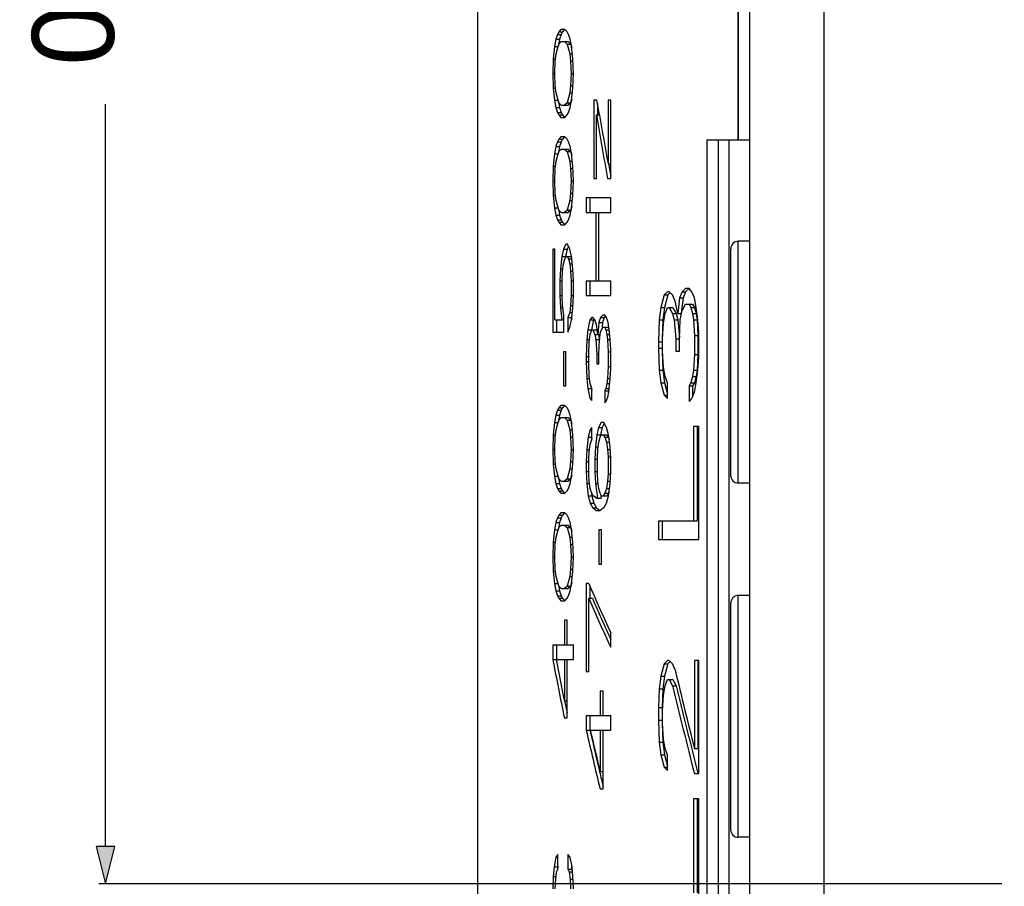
# Model space of a CAD drawing. Extents: x 0 to 841, y 0 to 594.
# Tile 21 of 129: x 93 to 119, y 414 to 437. Entities that reach past the tile are written whole.
import ezdxf

# ---------------------------------------------------------------- set-up
doc = ezdxf.new("R2010")
doc.units = 0
doc.header["$LTSCALE"] = 46.255
doc.header["$MEASUREMENT"] = 0
doc.header["$PDMODE"] = 3
doc.header["$PDSIZE"] = 0.3125
doc.layers.get('0').update_dxf_attribs({"linetype": 'CONTINUOUS'})
doc.layers.get('DEFPOINTS').update_dxf_attribs({"linetype": 'CONTINUOUS'})
doc.styles.get("Standard").update_dxf_attribs({"font": 'trium.ttf.shx'})
doc.dimstyles.new('DIMSTYLE_6', dxfattribs={"dimtxt": 2.2, "dimasz": 1, "dimexe": 0.18, "dimexo": 0.0625, "dimgap": 0.09, "dimtad": 1, "dimdec": 3, "dimzin": 0, "dimtxsty": 'STANDARD', "dimblk": '_ARROW_FILLED', "dimcen": 0.09, "dimazin": 3, "dimtp": 0.001, "dimtfac": 1, "dimtdec": 4, "dimtix": 1, "dimtmove": 0, "dimatfit": 3, "dimtolj": 1, "dimtzin": 0})

# ---------------------------------------------------------------- blocks, each defined once
blk = doc.blocks.new('_ARROW_FILLED')
at = {"linetype": 'BYBLOCK'}
blk.add_hatch(color=0, dxfattribs=at).paths.add_polyline_path([(0, 0), (-1, 0.25), (-1, -0.25)], flags=0)
at = {"color": 0, "linetype": 'BYBLOCK'}
blk.add_lwpolyline([(0, 0), (-1, 0.25), (-1, -0.25), (-1, -0.25)], close=True, dxfattribs=at)
blk = doc.blocks.new('*D22')
at = {"color": 0}
for p, q in [((119.264, 469.762), (94.996, 469.762)), ((95.176, 468.762), (95.176, 445.792)), ((95.176, 414.762), (95.176, 434.717)), ((119.264, 413.762), (94.996, 413.762))]:
    blk.add_line(p, q, dxfattribs=at)
at = {"layer": 'DEFPOINTS', "color": 0}
for p in [(95.176, 469.762), (119.326, 469.762), (119.326, 413.762)]:
    blk.add_point(p, dxfattribs=at)
at = {"color": 0}
for p, rotation in [((95.176, 469.762), 90), ((95.176, 413.762), 270)]:
    blk.add_blockref('_ARROW_FILLED', p, dxfattribs=dict(at, rotation=rotation))
at = {"color": 0, "insert": (94.282, 440.255), "char_height": 2.2, "attachment_point": 5, "rotation": 270}
blk.add_mtext('\\A1;56.000', dxfattribs=at)

msp = doc.modelspace()

# ---------------------------------------------------------------- linework, layer by layer
at = {"color": 9, "linetype": 'CONTINUOUS'}
for p, q in [((114.479, 557.2624), (114.479, 382.2624)), ((112.1675, 461.9171), (112.1675, 433.7624)), ((112.1762, 424.5324), (112.1762, 431.0324)), ((112.1762, 415.0124), (112.1762, 421.5124))]:
    msp.add_line(p, q, dxfattribs=at)
at = {"color": 7, "linetype": 'CONTINUOUS'}
for p, q in [((112.179, 517.7624), (112.179, 433.7624)), ((105.1762, 382.2624), (105.1762, 444.3029)), ((107.3177, 436.5952), (107.2724, 436.464)), ((107.352, 436.6609), (107.3177, 436.5952)), ((107.3177, 436.5952), (107.4166, 436.5952)), ((107.4098, 436.7265), (107.352, 436.6609)), ((107.352, 436.6609), (107.4509, 436.6609)), ((107.4166, 436.5952), (107.3712, 436.464)), ((107.5158, 436.7265), (107.4098, 436.7265)), ((107.4509, 436.6609), (107.4166, 436.5952)), ((107.5086, 436.7265), (107.4509, 436.6609)), ((107.5757, 436.6609), (107.5158, 436.7265)), ((107.612, 436.5952), (107.5757, 436.6609)), ((107.6608, 436.464), (107.612, 436.5952)), ((107.2724, 436.464), (107.2387, 436.2671)), ((107.2724, 436.464), (107.3712, 436.464)), ((107.2837, 436.0702), (107.352, 436.3327)), ((107.3712, 436.464), (107.3427, 436.297)), ((107.352, 436.3327), (107.4215, 436.3984)), ((107.4215, 436.3984), (107.6026, 436.3984)), ((107.5039, 436.3984), (107.5757, 436.3327)), ((107.5757, 436.3327), (107.6486, 436.0702)), ((107.5757, 436.3327), (107.6744, 436.3327)), ((107.6026, 436.3984), (107.6744, 436.3327)), ((107.6977, 436.2671), (107.6608, 436.464)), ((107.6744, 436.3327), (107.7014, 436.2349)), ((107.2387, 436.2671), (107.2053, 435.939)), ((107.2387, 436.2671), (107.3349, 436.2671)), ((107.2611, 435.8734), (107.2837, 436.0702)), ((107.6486, 436.0702), (107.6731, 435.8734)), ((107.6486, 436.0702), (107.72, 436.0702)), ((107.735, 435.939), (107.6977, 436.2671)), ((107.2053, 435.939), (107.1942, 435.5452)), ((107.2053, 435.939), (107.2686, 435.939)), ((107.2499, 435.5452), (107.2611, 435.8734)), ((107.6731, 435.8734), (107.6854, 435.5452)), ((107.6731, 435.8734), (107.737, 435.8734)), ((107.7474, 435.5452), (107.735, 435.939)), ((107.1942, 435.5452), (107.2053, 435.1515)), ((107.1942, 435.5452), (107.2499, 435.5452)), ((107.2611, 435.2171), (107.2499, 435.5452)), ((107.6854, 435.5452), (107.6731, 435.2171)), ((107.6854, 435.5452), (107.7474, 435.5452)), ((107.735, 435.1515), (107.7474, 435.5452)), ((107.2053, 435.1515), (107.2387, 434.8234)), ((107.2053, 435.1515), (107.2686, 435.1515)), ((107.2837, 435.0202), (107.2611, 435.2171)), ((107.352, 434.7577), (107.2837, 435.0202)), ((107.6486, 435.0202), (107.5757, 434.7577)), ((107.6731, 435.2171), (107.6486, 435.0202)), ((107.6486, 435.0202), (107.72, 435.0202)), ((107.6731, 435.2171), (107.737, 435.2171)), ((107.6977, 434.8234), (107.735, 435.1515)), ((107.2387, 434.8234), (107.2724, 434.6265)), ((107.2387, 434.8234), (107.3349, 434.8234)), ((107.3427, 434.7935), (107.3712, 434.6265)), ((107.4215, 434.6921), (107.352, 434.7577)), ((107.5757, 434.7577), (107.5039, 434.6921)), ((107.5757, 434.7577), (107.6744, 434.7577)), ((107.6744, 434.7577), (107.6026, 434.6921)), ((107.6608, 434.6265), (107.6977, 434.8234)), ((107.7014, 434.8556), (107.6744, 434.7577)), ((108.296, 434.8234), (108.296, 432.7234)), ((108.3789, 434.8234), (108.296, 434.8234)), ((108.4467, 434.4296), (108.3789, 434.8234)), ((108.3943, 434.734), (108.3943, 434.4296)), ((108.6777, 434.8234), (108.6777, 433.1171)), ((108.7508, 434.8234), (108.6777, 434.8234)), ((108.7508, 432.7234), (108.7508, 434.8234)), ((107.2724, 434.6265), (107.3177, 434.4952)), ((107.2724, 434.6265), (107.3712, 434.6265)), ((107.3177, 434.4952), (107.352, 434.4296)), ((107.3177, 434.4952), (107.4166, 434.4952)), ((107.3712, 434.6265), (107.4166, 434.4952)), ((107.4166, 434.4952), (107.4509, 434.4296)), ((107.4215, 434.6921), (107.6026, 434.6921)), ((107.5757, 434.4296), (107.612, 434.4952)), ((107.612, 434.4952), (107.6608, 434.6265)), ((107.352, 434.4296), (107.4098, 434.364)), ((107.352, 434.4296), (107.4509, 434.4296)), ((107.4098, 434.364), (107.5158, 434.364)), ((107.4509, 434.4296), (107.5086, 434.364)), ((107.5158, 434.364), (107.5757, 434.4296)), ((108.365, 432.7234), (108.365, 434.4296)), ((108.365, 434.4296), (108.4467, 434.4296)), ((108.4472, 434.4268), (108.4467, 434.4296)), ((107.3177, 433.7077), (107.2724, 433.5765)), ((107.352, 433.7734), (107.3177, 433.7077)), ((107.3177, 433.7077), (107.4166, 433.7077)), ((107.4098, 433.839), (107.352, 433.7734)), ((107.352, 433.7734), (107.4509, 433.7734)), ((107.4166, 433.7077), (107.3712, 433.5765)), ((107.5158, 433.839), (107.4098, 433.839)), ((107.4509, 433.7734), (107.4166, 433.7077)), ((107.5086, 433.839), (107.4509, 433.7734)), ((107.5757, 433.7734), (107.5158, 433.839)), ((107.612, 433.7077), (107.5757, 433.7734)), ((107.6608, 433.5765), (107.612, 433.7077)), ((111.339, 393.7624), (111.339, 433.7624)), ((111.339, 433.7624), (112.479, 433.7624)), ((111.9199, 433.7624), (111.9199, 393.7624)), ((112.479, 433.7624), (112.479, 393.7624)), ((107.2724, 433.5765), (107.2387, 433.3796)), ((107.2724, 433.5765), (107.3712, 433.5765)), ((107.2837, 433.1827), (107.352, 433.4452)), ((107.3712, 433.5765), (107.3427, 433.4095)), ((107.352, 433.4452), (107.4215, 433.5109)), ((107.4215, 433.5109), (107.6026, 433.5109)), ((107.5039, 433.5109), (107.5757, 433.4452)), ((107.5757, 433.4452), (107.6486, 433.1827)), ((107.5757, 433.4452), (107.6744, 433.4452)), ((107.6026, 433.5109), (107.6744, 433.4452)), ((107.6977, 433.3796), (107.6608, 433.5765)), ((107.6744, 433.4452), (107.7014, 433.3474)), ((107.2387, 433.3796), (107.2053, 433.0515)), ((107.2387, 433.3796), (107.3349, 433.3796)), ((107.2611, 432.9859), (107.2837, 433.1827)), ((107.6486, 433.1827), (107.6731, 432.9859)), ((107.6486, 433.1827), (107.72, 433.1827)), ((107.735, 433.0515), (107.6977, 433.3796)), ((107.2053, 433.0515), (107.1942, 432.6577)), ((107.2053, 433.0515), (107.2686, 433.0515)), ((107.2499, 432.6577), (107.2611, 432.9859)), ((107.6731, 432.9859), (107.6854, 432.6577)), ((107.6731, 432.9859), (107.737, 432.9859)), ((107.7474, 432.6577), (107.735, 433.0515)), ((108.6777, 433.1171), (108.7508, 433.1171)), ((108.6913, 433.1171), (108.7508, 432.7822)), ((107.1942, 432.6577), (107.2053, 432.264)), ((107.1942, 432.6577), (107.2499, 432.6577)), ((107.2611, 432.3296), (107.2499, 432.6577)), ((107.6854, 432.6577), (107.6731, 432.3296)), ((107.6854, 432.6577), (107.7474, 432.6577)), ((107.735, 432.264), (107.7474, 432.6577)), ((108.296, 432.7234), (108.365, 432.7234)), ((108.6632, 432.7234), (108.7508, 432.7234)), ((107.2837, 432.1327), (107.2611, 432.3296)), ((107.6731, 432.3296), (107.6486, 432.1327)), ((107.6731, 432.3296), (107.737, 432.3296)), ((107.2053, 432.264), (107.2387, 431.9359)), ((107.2053, 432.264), (107.2686, 432.264)), ((107.352, 431.8702), (107.2837, 432.1327)), ((107.6486, 432.1327), (107.5757, 431.8702)), ((107.6486, 432.1327), (107.72, 432.1327)), ((107.6977, 431.9359), (107.735, 432.264)), ((108.0933, 432.1984), (108.0933, 431.8046)), ((108.7508, 432.1984), (108.0933, 432.1984)), ((108.1917, 432.1984), (108.1917, 431.8046)), ((108.7508, 431.8046), (108.7508, 432.1984)), ((107.2387, 431.9359), (107.2724, 431.739)), ((107.2387, 431.9359), (107.3349, 431.9359)), ((107.3427, 431.906), (107.3712, 431.739)), ((107.4215, 431.8046), (107.352, 431.8702)), ((107.4215, 431.8046), (107.6026, 431.8046)), ((107.5757, 431.8702), (107.5039, 431.8046)), ((107.5757, 431.8702), (107.6744, 431.8702)), ((107.6744, 431.8702), (107.6026, 431.8046)), ((107.6608, 431.739), (107.6977, 431.9359)), ((107.7014, 431.9681), (107.6744, 431.8702)), ((108.0933, 431.8046), (108.7508, 431.8046)), ((108.3511, 431.8046), (108.3511, 429.9671)), ((108.4348, 429.9671), (108.4348, 431.8046)), ((107.2724, 431.739), (107.3177, 431.6077)), ((107.2724, 431.739), (107.3712, 431.739)), ((107.3177, 431.6077), (107.352, 431.5421)), ((107.3177, 431.6077), (107.4166, 431.6077)), ((107.352, 431.5421), (107.4098, 431.4765)), ((107.352, 431.5421), (107.4509, 431.5421)), ((107.3712, 431.739), (107.4166, 431.6077)), ((107.4166, 431.6077), (107.4509, 431.5421)), ((107.4509, 431.5421), (107.5086, 431.4765)), ((107.5158, 431.4765), (107.5757, 431.5421)), ((107.5757, 431.5421), (107.612, 431.6077)), ((107.612, 431.6077), (107.6608, 431.739)), ((107.4098, 431.4765), (107.5158, 431.4765)), ((112.479, 431.0324), (112.1762, 431.0324)), ((107.1942, 430.8202), (107.1942, 428.589)), ((107.2499, 430.8202), (107.1943, 430.8202)), ((107.2499, 428.9171), (107.2499, 430.8202)), ((107.4802, 430.8202), (107.4332, 430.6234)), ((107.5396, 430.9515), (107.4802, 430.8202)), ((107.4802, 430.8202), (107.5789, 430.8202)), ((107.5789, 430.8202), (107.5319, 430.6234)), ((107.5878, 430.9515), (107.5397, 430.9515)), ((107.6133, 430.8963), (107.5789, 430.8202)), ((107.6486, 430.8202), (107.5878, 430.9515)), ((107.6977, 430.6234), (107.6486, 430.8202)), ((111.9762, 424.7324), (111.9762, 430.8324)), ((107.4332, 430.6234), (107.3982, 430.2952)), ((107.4332, 430.6234), (107.5319, 430.6234)), ((107.4802, 430.4265), (107.5158, 430.5577)), ((107.5158, 430.5577), (107.5516, 430.6234)), ((107.5319, 430.6234), (107.5272, 430.5786)), ((107.5516, 430.6234), (107.6744, 430.6234)), ((107.5757, 430.6234), (107.612, 430.5577)), ((107.612, 430.5577), (107.6486, 430.4265)), ((107.612, 430.5577), (107.7052, 430.5577)), ((107.6744, 430.6234), (107.7038, 430.5702)), ((107.735, 430.2952), (107.6977, 430.6234)), ((107.3982, 430.2952), (107.3866, 429.9671)), ((107.3982, 430.2952), (107.4645, 430.2952)), ((107.4449, 429.9671), (107.4566, 430.2296)), ((107.4566, 430.2296), (107.4802, 430.4265)), ((107.6486, 430.4265), (107.6731, 430.2296)), ((107.6486, 430.4265), (107.72, 430.4265)), ((107.6731, 430.2296), (107.6854, 429.9671)), ((107.6731, 430.2296), (107.7374, 430.2296)), ((107.7474, 429.9671), (107.735, 430.2952)), ((107.3866, 429.9671), (107.3866, 429.5734)), ((107.3866, 429.9671), (107.4449, 429.9671)), ((107.4449, 429.5734), (107.4449, 429.9671)), ((107.6854, 429.9671), (107.6854, 429.5734)), ((107.6854, 429.9671), (107.7474, 429.9671)), ((107.7474, 429.5734), (107.7474, 429.9671)), ((108.0933, 429.9671), (108.0933, 429.5734)), ((108.0933, 429.9671), (108.7508, 429.9671)), ((108.1917, 429.9671), (108.1917, 429.5734)), ((108.7508, 429.5734), (108.7508, 429.9671)), ((110.7595, 429.7624), (110.6657, 429.6781)), ((110.8541, 429.7624), (110.7595, 429.7624)), ((110.8551, 429.7612), (110.7627, 429.6781)), ((110.9255, 429.6781), (110.8541, 429.7624)), ((107.3866, 429.5734), (107.3982, 429.2452)), ((107.3866, 429.5734), (107.4449, 429.5734)), ((107.4566, 429.3109), (107.4449, 429.5734)), ((107.6854, 429.5734), (107.6731, 429.3109)), ((107.6854, 429.5734), (107.7474, 429.5734)), ((107.735, 429.2452), (107.7474, 429.5734)), ((108.0933, 429.5734), (108.7508, 429.5734)), ((110.1863, 429.5937), (110.0974, 429.2562)), ((110.2759, 429.6781), (110.1863, 429.5937)), ((110.1863, 429.5937), (110.2835, 429.5937)), ((110.2835, 429.5937), (110.1947, 429.2562)), ((110.3211, 429.6781), (110.276, 429.6781)), ((110.3472, 429.6537), (110.2835, 429.5937)), ((110.4119, 429.5937), (110.3211, 429.6781)), ((110.4805, 429.4249), (110.4119, 429.5937)), ((110.5496, 429.0874), (110.4805, 429.4249)), ((110.5959, 429.5093), (110.5496, 429.0874)), ((110.6657, 429.6781), (110.5959, 429.5093)), ((110.5959, 429.5093), (110.6929, 429.5093)), ((110.6929, 429.5093), (110.656, 429.1729)), ((110.6657, 429.6781), (110.7627, 429.6781)), ((110.7627, 429.6781), (110.6929, 429.5093)), ((110.9974, 429.5093), (110.9255, 429.6781)), ((111.0455, 429.2562), (110.9974, 429.5093)), ((107.3982, 429.2452), (107.4332, 428.9171)), ((107.3982, 429.2452), (107.4654, 429.2452)), ((107.492, 429.0484), (107.4566, 429.3109)), ((107.6731, 429.3109), (107.6486, 429.114)), ((107.6731, 429.3109), (107.7374, 429.3109)), ((107.6977, 428.9171), (107.735, 429.2452)), ((110.0974, 429.2562), (110.0532, 428.9187)), ((110.0974, 429.2562), (110.1947, 429.2562)), ((110.1947, 429.2562), (110.1506, 428.9187)), ((110.2086, 429.0874), (110.2759, 429.2562)), ((110.2759, 429.2562), (110.4182, 429.2562)), ((110.3211, 429.2562), (110.4119, 429.0874)), ((110.4182, 429.2562), (110.509, 429.0874)), ((110.6191, 428.9187), (110.6657, 429.1718)), ((110.656, 429.1729), (110.6467, 429.0874)), ((110.6657, 429.1718), (110.7595, 429.3406)), ((110.7595, 429.3406), (110.9509, 429.3406)), ((110.8541, 429.3406), (110.9016, 429.2562)), ((110.9016, 429.2562), (110.9494, 429.0874)), ((110.9016, 429.2562), (110.9985, 429.2562)), ((110.9509, 429.3406), (110.9985, 429.2562)), ((110.9985, 429.2562), (111.0462, 429.0874)), ((111.0939, 428.9187), (111.0455, 429.2562)), ((107.2499, 428.9171), (107.492, 428.9171)), ((107.2931, 428.9171), (107.2931, 428.589)), ((107.492, 428.589), (107.492, 429.0484)), ((107.6486, 429.114), (107.5999, 428.9827)), ((107.5999, 428.9827), (107.5999, 428.589)), ((107.5999, 428.9827), (107.6985, 428.9827)), ((107.6486, 429.114), (107.72, 429.114)), ((107.6486, 428.7202), (107.6977, 428.9171)), ((107.7081, 429.0087), (107.6985, 428.9827)), ((107.6985, 428.9827), (107.6985, 428.924)), ((108.1871, 428.9171), (108.1333, 428.6546)), ((108.2413, 428.9827), (108.1871, 428.9171)), ((108.1871, 428.9171), (108.2854, 428.9171)), ((108.2854, 428.9171), (108.2317, 428.6546)), ((108.2686, 428.9827), (108.2413, 428.9827)), ((108.3235, 428.9171), (108.2686, 428.9827)), ((108.3043, 428.94), (108.2854, 428.9171)), ((108.365, 428.7859), (108.3235, 428.9171)), ((108.477, 428.9827), (108.4348, 428.8515)), ((108.5338, 429.0484), (108.477, 428.9827)), ((108.477, 428.9827), (108.5752, 428.9827)), ((108.5752, 428.9827), (108.533, 428.8515)), ((108.591, 429.0484), (108.5338, 429.0484)), ((108.6086, 429.0215), (108.5752, 428.9827)), ((108.6342, 428.9827), (108.591, 429.0484)), ((108.6777, 428.8515), (108.6342, 428.9827)), ((110.0532, 428.9187), (110.0313, 428.3281)), ((110.0532, 428.9187), (110.1506, 428.9187)), ((110.1506, 428.9187), (110.1317, 428.4128)), ((110.164, 428.8343), (110.2086, 429.0874)), ((110.4119, 429.0874), (110.4576, 428.9187)), ((110.4119, 429.0874), (110.509, 429.0874)), ((110.4576, 428.9187), (110.5035, 428.4124)), ((110.4576, 428.9187), (110.5547, 428.9187)), ((110.509, 429.0874), (110.5547, 428.9187)), ((110.5496, 429.0874), (110.6467, 429.0874)), ((110.5547, 428.9187), (110.5975, 428.4466)), ((110.5959, 428.4124), (110.6191, 428.9187)), ((110.9494, 429.0874), (110.9734, 428.9187)), ((110.9494, 429.0874), (111.0462, 429.0874)), ((110.9734, 428.9187), (110.9974, 428.4968)), ((110.9734, 428.9187), (111.0702, 428.9187)), ((111.0462, 429.0874), (111.0702, 428.9187)), ((111.0702, 428.9187), (111.0942, 428.4968)), ((111.1181, 428.5812), (111.0939, 428.9187)), ((107.5999, 428.589), (107.6486, 428.7202)), ((108.1333, 428.6546), (108.1066, 428.3921)), ((108.1333, 428.6546), (108.2317, 428.6546)), ((108.2006, 428.5234), (108.2413, 428.6546)), ((108.2317, 428.6546), (108.227, 428.6088)), ((108.2413, 428.6546), (108.3669, 428.6546)), ((108.2686, 428.6546), (108.3235, 428.5234)), ((108.4068, 428.5234), (108.365, 428.7859)), ((108.3669, 428.6546), (108.3976, 428.581)), ((108.4348, 428.8515), (108.4068, 428.5234)), ((108.4348, 428.8515), (108.533, 428.8515)), ((108.477, 428.589), (108.5338, 428.7202)), ((108.5206, 428.7057), (108.5189, 428.6859)), ((108.5219, 428.7213), (108.5206, 428.7057)), ((108.533, 428.8515), (108.5219, 428.7213)), ((108.5338, 428.7202), (108.6891, 428.7202)), ((108.591, 428.7202), (108.6198, 428.6546)), ((108.6198, 428.6546), (108.6487, 428.5234)), ((108.6198, 428.6546), (108.7068, 428.6546)), ((108.7068, 428.6546), (108.6777, 428.8515)), ((108.6891, 428.7202), (108.7012, 428.6926)), ((108.7361, 428.3921), (108.7068, 428.6546)), ((110.1417, 428.4124), (110.164, 428.8343)), ((107.1942, 428.589), (107.492, 428.589)), ((108.1066, 428.3921), (108.0933, 427.9327)), ((108.1066, 428.3921), (108.1826, 428.3921)), ((108.1736, 428.3265), (108.2006, 428.5234)), ((108.3235, 428.5234), (108.3511, 428.3921)), ((108.3235, 428.5234), (108.4676, 428.5234)), ((108.3511, 428.3921), (108.3789, 427.9984)), ((108.3511, 428.3921), (108.4494, 428.3921)), ((108.4218, 428.5234), (108.4491, 428.3937)), ((108.4348, 427.9984), (108.4489, 428.3921)), ((108.4489, 428.3921), (108.477, 428.589)), ((108.6487, 428.5234), (108.6632, 428.3921)), ((108.6487, 428.5234), (108.7215, 428.5234)), ((108.6632, 428.3921), (108.6777, 428.064)), ((108.6632, 428.3921), (108.7361, 428.3921)), ((108.7508, 428.1296), (108.7361, 428.3921)), ((110.1317, 428.4128), (110.1286, 428.3281)), ((110.1417, 428.0749), (110.1417, 428.4124)), ((110.5035, 428.4124), (110.5035, 428.0749)), ((110.5035, 428.4124), (110.5959, 428.4124)), ((110.5959, 428.0749), (110.5959, 428.4124)), ((110.9974, 428.4968), (110.9974, 427.9906)), ((110.9974, 428.4968), (111.0942, 428.4968)), ((111.0942, 428.4968), (111.0942, 427.9906)), ((111.1181, 427.9062), (111.1181, 428.5812)), ((108.1601, 427.9984), (108.1736, 428.3265)), ((108.7508, 427.6046), (108.7508, 428.1296)), ((110.0313, 428.3281), (110.0313, 428.1593)), ((110.0313, 428.3281), (110.1286, 428.3281)), ((110.0313, 428.1593), (110.0532, 427.5687)), ((110.0313, 428.1593), (110.1286, 428.1593)), ((110.1286, 428.3281), (110.1286, 428.1593)), ((110.1286, 428.1593), (110.1317, 428.0746)), ((107.4802, 428.064), (107.4802, 427.1452)), ((107.5396, 428.064), (107.4802, 428.064)), ((107.5396, 427.1452), (107.5396, 428.064)), ((108.0933, 427.9327), (108.0933, 427.8015)), ((108.0933, 427.9327), (108.1601, 427.9327)), ((108.1601, 427.7359), (108.1601, 427.9984)), ((108.3789, 427.9984), (108.3789, 427.7359)), ((108.3789, 427.9984), (108.4348, 427.9984)), ((108.4348, 427.7359), (108.4348, 427.9984)), ((108.6777, 428.064), (108.6777, 427.6702)), ((108.6777, 428.064), (108.7508, 428.064)), ((110.1317, 428.0746), (110.1506, 427.5687)), ((110.164, 427.6531), (110.1417, 428.0749)), ((110.5035, 428.0749), (110.5959, 428.0749)), ((110.9974, 427.9906), (110.9734, 427.5687)), ((110.9974, 427.9906), (111.0942, 427.9906)), ((111.0942, 427.9906), (111.0702, 427.5687)), ((111.0939, 427.5687), (111.1181, 427.9062)), ((108.0933, 427.8015), (108.1066, 427.3421)), ((108.0933, 427.8015), (108.1601, 427.8015)), ((108.1736, 427.4077), (108.1601, 427.7359)), ((108.3789, 427.7359), (108.4348, 427.7359)), ((108.6777, 427.6702), (108.6632, 427.3421)), ((108.6777, 427.6702), (108.7508, 427.6702)), ((108.7361, 427.3421), (108.7508, 427.6046)), ((110.0532, 427.5687), (110.0974, 427.2312)), ((110.0532, 427.5687), (110.1506, 427.5687)), ((110.1506, 427.5687), (110.1947, 427.2312)), ((110.2086, 427.3999), (110.164, 427.6531)), ((110.9734, 427.5687), (110.9494, 427.3999)), ((110.9734, 427.5687), (111.0702, 427.5687)), ((111.0455, 427.2312), (111.0939, 427.5687)), ((111.0702, 427.5687), (111.0462, 427.3999)), ((108.1066, 427.3421), (108.1333, 427.0796)), ((108.1066, 427.3421), (108.1826, 427.3421)), ((108.2006, 427.2109), (108.1736, 427.4077)), ((108.6632, 427.3421), (108.6487, 427.2109)), ((108.6632, 427.3421), (108.7361, 427.3421)), ((108.7068, 427.0796), (108.7361, 427.3421)), ((110.2759, 427.2312), (110.2086, 427.3999)), ((110.9494, 427.3999), (110.9016, 427.2312)), ((110.9494, 427.3999), (111.0462, 427.3999)), ((111.0462, 427.3999), (110.9985, 427.2312)), ((107.4802, 427.1452), (107.5396, 427.1452)), ((108.1333, 427.0796), (108.1871, 426.8171)), ((108.1333, 427.0796), (108.2317, 427.0796)), ((108.2413, 427.0796), (108.2006, 427.2109)), ((108.227, 427.1254), (108.2317, 427.0796)), ((108.2317, 427.0796), (108.2321, 427.0777)), ((108.2321, 427.0777), (108.2413, 427.0327)), ((108.2413, 426.7515), (108.2413, 427.0796)), ((108.6198, 427.0796), (108.591, 427.014)), ((108.6487, 427.2109), (108.6198, 427.0796)), ((108.6198, 427.0796), (108.7068, 427.0796)), ((108.6487, 427.2109), (108.7215, 427.2109)), ((108.6777, 426.8827), (108.7068, 427.0796)), ((108.7012, 427.0416), (108.6891, 427.014)), ((110.0974, 427.2312), (110.1863, 426.8937)), ((110.0974, 427.2312), (110.1947, 427.2312)), ((110.1947, 427.2312), (110.2759, 426.9224)), ((110.2759, 426.8093), (110.2759, 427.2312)), ((110.9016, 427.2312), (110.8541, 427.1468)), ((110.8541, 427.1468), (110.8541, 426.7249)), ((110.8541, 427.1468), (110.9509, 427.1468)), ((110.9016, 427.2312), (110.9985, 427.2312)), ((110.9985, 427.2312), (110.9509, 427.1468)), ((110.9509, 427.1468), (110.9509, 426.8692)), ((110.9974, 426.9781), (111.0455, 427.2312)), ((108.1871, 426.8171), (108.2413, 426.7515)), ((108.1871, 426.8171), (108.2413, 426.8171)), ((108.591, 427.014), (108.591, 426.6859)), ((108.591, 427.014), (108.6891, 427.014)), ((108.6342, 426.7515), (108.6777, 426.8827)), ((108.6891, 427.014), (108.6891, 426.96)), ((110.1863, 426.8937), (110.2759, 426.8093)), ((110.1863, 426.8937), (110.2759, 426.8937)), ((110.8541, 426.7249), (110.9255, 426.8093)), ((110.9255, 426.8093), (110.9974, 426.9781)), ((107.352, 426.5546), (107.3177, 426.489)), ((107.4098, 426.6202), (107.352, 426.5546)), ((107.352, 426.5546), (107.4509, 426.5546)), ((107.5158, 426.6202), (107.4098, 426.6202)), ((107.4509, 426.5546), (107.4166, 426.489)), ((107.5086, 426.6202), (107.4509, 426.5546)), ((107.5757, 426.5546), (107.5158, 426.6202)), ((107.612, 426.489), (107.5757, 426.5546)), ((108.591, 426.6859), (108.6342, 426.7515)), ((107.2724, 426.3577), (107.2387, 426.1609)), ((107.3177, 426.489), (107.2724, 426.3577)), ((107.2724, 426.3577), (107.3712, 426.3577)), ((107.3177, 426.489), (107.4166, 426.489)), ((107.3712, 426.3577), (107.3427, 426.1907)), ((107.352, 426.2265), (107.4215, 426.2921)), ((107.4166, 426.489), (107.3712, 426.3577)), ((107.4215, 426.2921), (107.6026, 426.2921)), ((107.5039, 426.2921), (107.5757, 426.2265)), ((107.6026, 426.2921), (107.6744, 426.2265)), ((107.6608, 426.3577), (107.612, 426.489)), ((107.6977, 426.1609), (107.6608, 426.3577)), ((107.2387, 426.1609), (107.2053, 425.8327)), ((107.2387, 426.1609), (107.3349, 426.1609)), ((107.2837, 425.964), (107.352, 426.2265)), ((107.5757, 426.2265), (107.6486, 425.964)), ((107.5757, 426.2265), (107.6744, 426.2265)), ((107.6744, 426.2265), (107.7014, 426.1287)), ((107.735, 425.8327), (107.6977, 426.1609)), ((108.2413, 426.0296), (108.2006, 425.964)), ((108.2413, 425.7015), (108.2413, 426.0296)), ((108.4208, 426.0296), (108.3789, 425.8327)), ((108.4912, 426.1609), (108.4208, 426.0296)), ((108.4208, 426.0296), (108.519, 426.0296)), ((108.519, 426.0296), (108.4772, 425.8327)), ((108.5623, 426.1609), (108.4912, 426.1609)), ((108.5759, 426.1359), (108.519, 426.0296)), ((108.6342, 426.0296), (108.5623, 426.1609)), ((108.6922, 425.8327), (108.6342, 426.0296)), ((110.9734, 426.0499), (110.9734, 423.5187)), ((111.1181, 426.0499), (110.9734, 426.0499)), ((111.0702, 426.0499), (111.0702, 423.5187)), ((111.1181, 423.0124), (111.1181, 426.0499)), ((107.2053, 425.8327), (107.1942, 425.439)), ((107.2053, 425.8327), (107.2686, 425.8327)), ((107.2499, 425.439), (107.2611, 425.7671)), ((107.2611, 425.7671), (107.2837, 425.964)), ((107.6486, 425.964), (107.6731, 425.7671)), ((107.6486, 425.964), (107.72, 425.964)), ((107.6731, 425.7671), (107.6854, 425.439)), ((107.6731, 425.7671), (107.737, 425.7671)), ((107.7474, 425.439), (107.735, 425.8327)), ((108.1467, 425.7671), (108.1066, 425.439)), ((108.2006, 425.964), (108.1467, 425.7671)), ((108.1467, 425.7671), (108.2413, 425.7671)), ((108.2006, 425.964), (108.2413, 425.964)), ((108.2413, 425.736), (108.2343, 425.6791)), ((108.3789, 425.8327), (108.3373, 425.5046)), ((108.3789, 425.8327), (108.4772, 425.8327)), ((108.4348, 425.6359), (108.4629, 425.7671)), ((108.4629, 425.7671), (108.5053, 425.8327)), ((108.4772, 425.8327), (108.4703, 425.7785)), ((108.5053, 425.8327), (108.6462, 425.8327)), ((108.548, 425.8327), (108.591, 425.7671)), ((108.591, 425.7671), (108.6342, 425.6359)), ((108.591, 425.7671), (108.6891, 425.7671)), ((108.6462, 425.8327), (108.6891, 425.7671)), ((108.6891, 425.7671), (108.7091, 425.7062)), ((108.7361, 425.5046), (108.6922, 425.8327)), ((108.1736, 425.3734), (108.2006, 425.5702)), ((108.2006, 425.5702), (108.2413, 425.7015)), ((108.3373, 425.5046), (108.3235, 425.1765)), ((108.3373, 425.5046), (108.4161, 425.5046)), ((108.4068, 425.439), (108.4348, 425.6359)), ((108.6342, 425.6359), (108.6632, 425.439)), ((108.6342, 425.6359), (108.7185, 425.6359)), ((108.7508, 425.1765), (108.7361, 425.5046)), ((107.1942, 425.439), (107.2053, 425.0452)), ((107.1942, 425.439), (107.2499, 425.439)), ((107.2611, 425.1109), (107.2499, 425.439)), ((107.6854, 425.439), (107.6731, 425.1109)), ((107.6854, 425.439), (107.7474, 425.439)), ((107.735, 425.0452), (107.7474, 425.439)), ((108.1066, 425.439), (108.0933, 425.1109)), ((108.1066, 425.439), (108.1826, 425.439)), ((108.1601, 425.1765), (108.1736, 425.3734)), ((108.3928, 425.2421), (108.4068, 425.439)), ((108.3928, 424.7827), (108.3928, 425.2421)), ((108.6632, 425.439), (108.6777, 425.2421)), ((108.6632, 425.439), (108.739, 425.439)), ((108.6777, 425.2421), (108.6777, 424.7827)), ((108.6777, 425.2421), (108.7478, 425.2421)), ((107.2053, 425.0452), (107.2387, 424.7171)), ((107.2053, 425.0452), (107.2686, 425.0452)), ((107.2837, 424.914), (107.2611, 425.1109)), ((107.6731, 425.1109), (107.6486, 424.914)), ((107.6731, 425.1109), (107.737, 425.1109)), ((107.6977, 424.7171), (107.735, 425.0452)), ((108.0933, 425.1109), (108.0933, 424.8484)), ((108.0933, 425.1109), (108.1601, 425.1109)), ((108.1601, 424.7827), (108.1601, 425.1765)), ((108.3235, 425.1765), (108.3235, 424.8484)), ((108.3235, 425.1765), (108.3928, 425.1765)), ((108.7508, 424.8484), (108.7508, 425.1765)), ((107.2387, 424.7171), (107.2724, 424.5202)), ((107.2387, 424.7171), (107.3349, 424.7171)), ((107.352, 424.6515), (107.2837, 424.914)), ((107.3427, 424.6873), (107.3712, 424.5202)), ((107.6486, 424.914), (107.5757, 424.6515)), ((107.6486, 424.914), (107.72, 424.914)), ((107.6608, 424.5202), (107.6977, 424.7171)), ((107.7014, 424.7493), (107.6744, 424.6515)), ((108.0933, 424.8484), (108.1066, 424.5202)), ((108.0933, 424.8484), (108.1601, 424.8484)), ((108.1736, 424.5859), (108.1601, 424.7827)), ((108.3235, 424.8484), (108.3373, 424.5202)), ((108.3235, 424.8484), (108.3928, 424.8484)), ((108.4068, 424.5859), (108.3928, 424.7827)), ((108.6777, 424.7827), (108.6632, 424.5859)), ((108.6777, 424.7827), (108.7478, 424.7827)), ((108.7361, 424.5202), (108.7508, 424.8484)), ((107.2724, 424.5202), (107.3177, 424.389)), ((107.2724, 424.5202), (107.3712, 424.5202)), ((107.3177, 424.389), (107.352, 424.3234)), ((107.3177, 424.389), (107.4166, 424.389)), ((107.4215, 424.5859), (107.352, 424.6515)), ((107.3712, 424.5202), (107.4166, 424.389)), ((107.4166, 424.389), (107.4509, 424.3234)), ((107.4215, 424.5859), (107.6026, 424.5859)), ((107.5757, 424.6515), (107.5039, 424.5859)), ((107.5757, 424.6515), (107.6744, 424.6515)), ((107.5757, 424.3234), (107.612, 424.389)), ((107.6744, 424.6515), (107.6026, 424.5859)), ((107.612, 424.389), (107.6608, 424.5202)), ((108.1066, 424.5202), (108.1467, 424.1921)), ((108.1066, 424.5202), (108.1826, 424.5202)), ((108.2006, 424.389), (108.1736, 424.5859)), ((108.2413, 424.2577), (108.2006, 424.389)), ((108.3373, 424.5202), (108.3928, 424.1265)), ((108.3373, 424.5202), (108.4161, 424.5202)), ((108.4348, 424.389), (108.4068, 424.5859)), ((108.4629, 424.2577), (108.4348, 424.389)), ((108.6342, 424.389), (108.591, 424.2577)), ((108.6632, 424.5859), (108.6342, 424.389)), ((108.6342, 424.389), (108.7185, 424.389)), ((108.6632, 424.5859), (108.739, 424.5859)), ((108.6922, 424.1921), (108.7361, 424.5202)), ((112.479, 424.5324), (112.1762, 424.5324)), ((107.352, 424.3234), (107.4098, 424.2577)), ((107.352, 424.3234), (107.4509, 424.3234)), ((107.4098, 424.2577), (107.5158, 424.2577)), ((107.4509, 424.3234), (107.5086, 424.2577)), ((107.5158, 424.2577), (107.5757, 424.3234)), ((108.1467, 424.1921), (108.2006, 423.9952)), ((108.1467, 424.1921), (108.2451, 424.1921)), ((108.2343, 424.2801), (108.2362, 424.265)), ((108.2362, 424.265), (108.2451, 424.1921)), ((108.2823, 424.1921), (108.2413, 424.2577)), ((108.2451, 424.1921), (108.2989, 423.9952)), ((108.365, 424.1265), (108.2823, 424.1921)), ((108.365, 424.1265), (108.4911, 424.1265)), ((108.5053, 424.1921), (108.4629, 424.2577)), ((108.4752, 424.2387), (108.4911, 424.1265)), ((108.5054, 424.1921), (108.6462, 424.1921)), ((108.591, 424.2577), (108.548, 424.1921)), ((108.591, 424.2577), (108.6891, 424.2577)), ((108.6342, 423.9952), (108.6922, 424.1921)), ((108.6891, 424.2577), (108.6462, 424.1921)), ((108.7091, 424.3187), (108.6891, 424.2577)), ((108.2006, 423.9952), (108.2686, 423.864)), ((108.2006, 423.9952), (108.2989, 423.9952)), ((108.2686, 423.864), (108.3669, 423.864)), ((108.2989, 423.9952), (108.3669, 423.864)), ((108.5623, 423.864), (108.6342, 423.9952)), ((107.3177, 423.6015), (107.2724, 423.4702)), ((107.352, 423.6671), (107.3177, 423.6015)), ((107.3177, 423.6015), (107.4166, 423.6015)), ((107.4098, 423.7327), (107.352, 423.6671)), ((107.352, 423.6671), (107.4509, 423.6671)), ((107.4166, 423.6015), (107.3712, 423.4702)), ((107.5158, 423.7327), (107.4098, 423.7327)), ((107.4509, 423.6671), (107.4166, 423.6015)), ((107.5086, 423.7327), (107.4509, 423.6671)), ((107.5757, 423.6671), (107.5158, 423.7327)), ((107.612, 423.6015), (107.5757, 423.6671)), ((107.6608, 423.4702), (107.612, 423.6015)), ((108.365, 423.7984), (108.4629, 423.7984)), ((107.2724, 423.4702), (107.2387, 423.2734)), ((107.2724, 423.4702), (107.3712, 423.4702)), ((107.2837, 423.0765), (107.352, 423.339)), ((107.3712, 423.4702), (107.3427, 423.3032)), ((107.352, 423.339), (107.4215, 423.4046)), ((107.4215, 423.4046), (107.6026, 423.4046)), ((107.5039, 423.4046), (107.5757, 423.339)), ((107.5757, 423.339), (107.6486, 423.0765)), ((107.5757, 423.339), (107.6744, 423.339)), ((107.6026, 423.4046), (107.6744, 423.339)), ((107.6977, 423.2734), (107.6608, 423.4702)), ((107.6744, 423.339), (107.7014, 423.2412)), ((110.0313, 423.5187), (110.0313, 423.0124)), ((110.0313, 423.5187), (111.0702, 423.5187)), ((110.1286, 423.5187), (110.1286, 423.0124)), ((107.2387, 423.2734), (107.2053, 422.9452)), ((107.2387, 423.2734), (107.3349, 423.2734)), ((107.2611, 422.8796), (107.2837, 423.0765)), ((107.6486, 423.0765), (107.6731, 422.8796)), ((107.6486, 423.0765), (107.72, 423.0765)), ((107.735, 422.9452), (107.6977, 423.2734)), ((108.4348, 423.2734), (108.4348, 422.3546)), ((108.5053, 423.2734), (108.4348, 423.2734)), ((108.5053, 422.3546), (108.5053, 423.2734)), ((107.2053, 422.9452), (107.1942, 422.5515)), ((107.2053, 422.9452), (107.2686, 422.9452)), ((107.2499, 422.5515), (107.2611, 422.8796)), ((107.6731, 422.8796), (107.6854, 422.5515)), ((107.6731, 422.8796), (107.737, 422.8796)), ((107.7474, 422.5515), (107.735, 422.9452)), ((110.0313, 423.0124), (111.1181, 423.0124)), ((107.1942, 422.5515), (107.2053, 422.1577)), ((107.1942, 422.5515), (107.2499, 422.5515)), ((107.2611, 422.2234), (107.2499, 422.5515)), ((107.6854, 422.5515), (107.6731, 422.2234)), ((107.6854, 422.5515), (107.7474, 422.5515)), ((107.735, 422.1577), (107.7474, 422.5515)), ((108.4348, 422.3546), (108.5053, 422.3546)), ((107.2053, 422.1577), (107.2387, 421.8296)), ((107.2053, 422.1577), (107.2686, 422.1577)), ((107.2837, 422.0265), (107.2611, 422.2234)), ((107.352, 421.764), (107.2837, 422.0265)), ((107.6486, 422.0265), (107.5757, 421.764)), ((107.6731, 422.2234), (107.6486, 422.0265)), ((107.6486, 422.0265), (107.72, 422.0265)), ((107.6731, 422.2234), (107.737, 422.2234)), ((107.6977, 421.8296), (107.735, 422.1577)), ((107.2387, 421.8296), (107.2724, 421.6327)), ((107.2387, 421.8296), (107.3349, 421.8296)), ((107.3427, 421.7998), (107.3712, 421.6327)), ((107.4215, 421.6984), (107.352, 421.764)), ((107.5757, 421.764), (107.5039, 421.6984)), ((107.5757, 421.764), (107.6744, 421.764)), ((107.6744, 421.764), (107.6026, 421.6984)), ((107.6608, 421.6327), (107.6977, 421.8296)), ((107.7014, 421.8618), (107.6744, 421.764)), ((108.0933, 421.8296), (108.0933, 419.4671)), ((108.1601, 421.8296), (108.0934, 421.8296)), ((108.1917, 421.7565), (108.1917, 421.4359)), ((107.2724, 421.6327), (107.3177, 421.5015)), ((107.2724, 421.6327), (107.3712, 421.6327)), ((107.3177, 421.5015), (107.352, 421.4359)), ((107.3177, 421.5015), (107.4166, 421.5015)), ((107.3712, 421.6327), (107.4166, 421.5015)), ((107.4166, 421.5015), (107.4509, 421.4359)), ((107.4215, 421.6984), (107.6026, 421.6984)), ((107.5757, 421.4359), (107.612, 421.5015)), ((107.612, 421.5015), (107.6608, 421.6327)), ((112.479, 421.5124), (112.1762, 421.5124)), ((107.352, 421.4359), (107.4098, 421.3702)), ((107.352, 421.4359), (107.4509, 421.4359)), ((107.4098, 421.3702), (107.5158, 421.3702)), ((107.4509, 421.4359), (107.5086, 421.3702)), ((107.5158, 421.3702), (107.5757, 421.4359)), ((108.1601, 419.4671), (108.1601, 421.4359)), ((108.1601, 421.4359), (108.2585, 421.4359)), ((111.9762, 415.2124), (111.9762, 421.3124)), ((107.5039, 420.8452), (107.5039, 420.189)), ((107.5757, 420.8452), (107.5039, 420.8452)), ((107.5757, 420.189), (107.5757, 420.8452)), ((108.7508, 420.1234), (108.7508, 420.5171)), ((107.1942, 420.189), (107.1942, 419.7952)), ((107.1942, 420.189), (107.7474, 420.189)), ((107.2931, 420.189), (107.2931, 419.7952)), ((107.7474, 419.7952), (107.7474, 420.189)), ((107.1942, 419.7952), (107.7474, 419.7952)), ((107.284, 419.7935), (107.2837, 419.7952)), ((107.5039, 419.7952), (107.5039, 418.6796)), ((107.5757, 418.2202), (107.5757, 419.7952)), ((110.1863, 419.6781), (110.0974, 419.3406)), ((110.2759, 419.7624), (110.1863, 419.6781)), ((110.1863, 419.6781), (110.2835, 419.6781)), ((110.2835, 419.6781), (110.1947, 419.3406)), ((110.3211, 419.7624), (110.276, 419.7624)), ((110.3472, 419.7381), (110.2835, 419.6781)), ((110.4119, 419.6781), (110.3211, 419.7624)), ((110.4805, 419.5093), (110.4119, 419.6781)), ((110.9974, 419.7624), (110.9974, 417.3999)), ((111.1181, 419.7624), (110.9974, 419.7624)), ((111.0942, 419.7624), (111.0942, 417.3999)), ((111.1181, 416.7249), (111.1181, 419.7624)), ((108.0933, 419.4671), (108.1601, 419.4671)), ((110.0974, 419.3406), (110.0532, 419.0031)), ((110.0974, 419.3406), (110.1947, 419.3406)), ((110.1947, 419.3406), (110.1506, 419.0031)), ((110.2086, 419.0874), (110.2759, 419.2562)), ((110.2759, 419.2562), (110.4182, 419.2562)), ((110.3211, 419.2562), (110.4119, 419.0874)), ((110.4182, 419.2562), (110.509, 419.0874)), ((108.4629, 418.9421), (108.4629, 418.2859)), ((108.548, 418.9421), (108.4629, 418.9421)), ((108.548, 418.2859), (108.548, 418.9421)), ((110.0532, 419.0031), (110.0313, 418.4968)), ((110.0532, 419.0031), (110.1506, 419.0031)), ((110.1506, 419.0031), (110.1286, 418.4968)), ((110.1417, 418.4124), (110.164, 418.8343)), ((110.164, 418.8343), (110.2086, 419.0874)), ((110.4119, 419.0874), (110.509, 419.0874)), ((107.5039, 418.6796), (107.5757, 418.6796)), ((110.0313, 418.4968), (110.0313, 418.1593)), ((110.0313, 418.4968), (110.1286, 418.4968)), ((110.1286, 418.4968), (110.1286, 418.1593)), ((110.1417, 418.0749), (110.1417, 418.4124)), ((107.5039, 418.2202), (107.5757, 418.2202)), ((108.0933, 418.2859), (108.0933, 417.8921)), ((108.0933, 418.2859), (108.7508, 418.2859)), ((108.1917, 418.2859), (108.1917, 417.8921)), ((108.7508, 417.8921), (108.7508, 418.2859)), ((110.0313, 418.1593), (110.0532, 417.5687)), ((110.0313, 418.1593), (110.1286, 418.1593)), ((110.1286, 418.1593), (110.1317, 418.0746)), ((110.1317, 418.0746), (110.1506, 417.5687)), ((110.164, 417.6531), (110.1417, 418.0749)), ((108.0933, 417.8921), (108.1917, 417.8921)), ((108.1917, 417.8921), (108.1922, 417.8902)), ((108.2006, 417.8921), (108.7508, 417.8921)), ((108.4629, 417.8921), (108.4629, 416.7765)), ((108.548, 416.3171), (108.548, 417.8921)), ((110.0532, 417.5687), (110.0974, 417.2312)), ((110.0532, 417.5687), (110.1506, 417.5687)), ((110.1506, 417.5687), (110.1947, 417.2312)), ((110.2086, 417.3999), (110.164, 417.6531)), ((110.2759, 417.2312), (110.2086, 417.3999)), ((110.9974, 417.3999), (111.0942, 417.3999)), ((110.0974, 417.2312), (110.1863, 416.8937)), ((110.0974, 417.2312), (110.1947, 417.2312)), ((110.1947, 417.2312), (110.2759, 416.9224)), ((110.2759, 416.8093), (110.2759, 417.2312)), ((108.4629, 416.7765), (108.548, 416.7765)), ((110.1863, 416.8937), (110.2759, 416.8093)), ((110.1863, 416.8937), (110.2759, 416.8937)), ((110.9974, 416.7249), (111.1181, 416.7249)), ((108.4629, 416.3171), (108.548, 416.3171)), ((110.9734, 416.0499), (110.9734, 413.5187)), ((111.1181, 416.0499), (110.9734, 416.0499)), ((111.0702, 416.0499), (111.0702, 413.5187)), ((111.1181, 413.0124), (111.1181, 416.0499)), ((112.479, 415.0124), (112.1762, 415.0124)), ((107.2724, 414.4796), (107.2275, 414.2171)), ((107.3291, 414.5452), (107.2724, 414.4796)), ((107.2724, 414.4796), (107.3291, 414.4796)), ((107.3291, 414.1515), (107.3291, 414.5452)), ((107.6608, 414.4796), (107.5999, 414.5452)), ((107.5999, 414.5452), (107.5999, 414.1515)), ((107.7101, 414.2171), (107.6608, 414.4796)), ((107.2275, 414.2171), (107.2053, 413.9546)), ((107.2275, 414.2171), (107.3264, 414.2171)), ((107.2724, 413.889), (107.295, 414.0859)), ((107.295, 414.0859), (107.3291, 414.1515)), ((107.3215, 414.1588), (107.3192, 414.1325)), ((107.3264, 414.2171), (107.3215, 414.1588)), ((107.3291, 414.2331), (107.3264, 414.2171)), ((107.5999, 414.1515), (107.6363, 414.0859)), ((107.5999, 414.1515), (107.6985, 414.1515)), ((107.6363, 414.0859), (107.6608, 413.889)), ((107.6363, 414.0859), (107.7225, 414.0859)), ((107.6985, 414.2786), (107.6985, 414.1515)), ((107.6985, 414.1515), (107.72, 414.1128)), ((107.735, 413.9546), (107.7101, 414.2171)), ((107.2053, 413.9546), (107.1942, 413.6265)), ((107.2053, 413.9546), (107.2799, 413.9546)), ((107.2611, 413.6265), (107.2724, 413.889)), ((107.6608, 413.889), (107.6731, 413.6265)), ((107.6608, 413.889), (107.7374, 413.889)), ((107.7474, 413.6265), (107.735, 413.9546))]:
    msp.add_line(p, q, dxfattribs=at)
at = {"color": 3, "linetype": 'CONTINUOUS'}
for p, q in [((112.479, 517.7624), (112.479, 433.7624)), ((111.6495, 393.7624), (111.6495, 433.7624))]:
    msp.add_line(p, q, dxfattribs=at)
at = {"color": 7, "linetype": 'CONTINUOUS'}
for centre, radius, start, end in [((335.7096, 473.2763), 230.6397, 189.69657, 190.126863), ((336.0814, 473.8167), 231.0171, 189.817251, 190.147073), ((112.1762, 430.8324), 0.2, 90, 180), ((112.1762, 424.7324), 0.2, 180, 270), ((117.5615, 437.4179), 16.4337, 235.56439, 235.97112), ((117.6579, 437.4077), 16.4243, 235.54973, 235.95653), ((118.1586, 409.2234), 17.5053, 123.24306, 123.63286), ((147.8335, 438.8937), 43.1875, 203.27327, 205.18281), ((112.1762, 421.3124), 0.2, 90, 180), ((147.5166, 438.3574), 42.8401, 203.26553, 205.19055), ((147.5275, 438.31), 42.7409, 203.2535, 204.8718), ((224.5759, 442.0558), 119.4738, 190.738217, 191.508002), ((226.3967, 442.726), 121.3002, 190.897707, 191.433994), ((310.3576, 467.3632), 205.5257, 193.464126, 194.069566), ((304.457, 465.9207), 199.6167, 193.568975, 194.267596), ((304.6481, 465.9177), 199.7074, 193.561806, 194.260089), ((225.1832, 442.1445), 119.9899, 191.277289, 191.436319), ((227.9575, 445.1883), 122.9329, 192.828943, 193.582954), ((227.9839, 445.1567), 122.8557, 192.822954, 193.357479), ((229.8509, 445.9114), 124.8354, 192.970537, 193.496546), ((228.6875, 445.3228), 123.5787, 193.35706, 193.548842), ((112.1762, 415.2124), 0.2, 180, 270)]:
    msp.add_arc(centre, radius, start, end, dxfattribs=at)

# ---------------------------------------------------------------- dimensions: what is measured, and where the dimension line sits
at = {"color": 2, "linetype": 'CONTINUOUS'}
dim = msp.add_linear_dim(base=(95.1762, 469.7624), p1=(119.3262, 413.7624), p2=(119.3262, 469.7624), angle=90, dimstyle='DIMSTYLE_6', dxfattribs=at)
dim.commit()
dim.dimension.update_dxf_attribs({"geometry": '*D22', "text_midpoint": (94.2819, 440.2546), "dimtype": 160})

doc.saveas('drawing.dxf')
